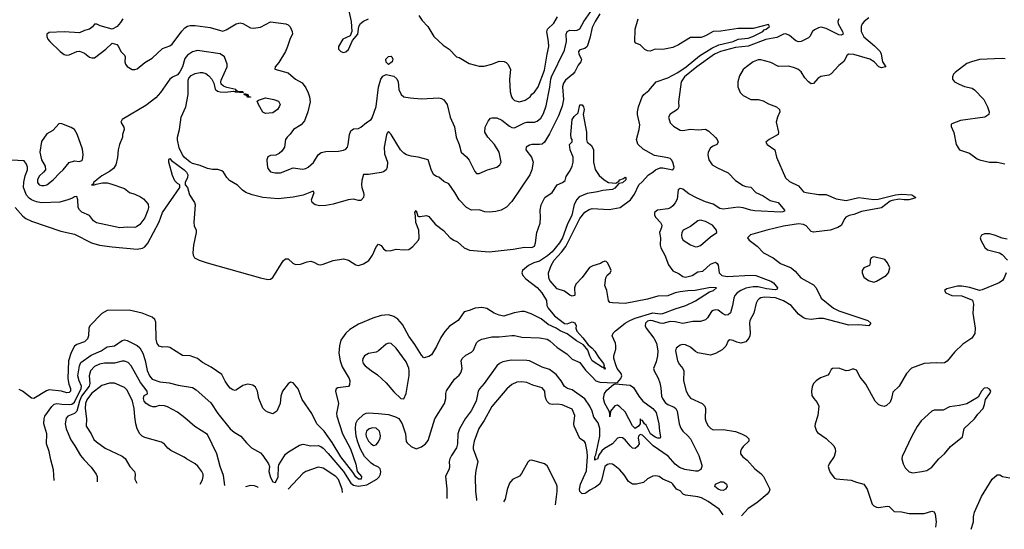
# Model space of a CAD drawing. Header units: inches. Extents: x 1473912 to 1647258, y 640388 to 773423.
# Tile 18 of 256: x 1510875 to 1518707, y 642670 to 646724. Entities that reach past the tile are written whole.
import ezdxf

# ---------------------------------------------------------------- set-up
doc = ezdxf.new("R2010")
doc.units = ezdxf.units.IN
doc.header["$MEASUREMENT"] = 0
doc.layers.add('B5614', color=7, linetype='Continuous')

msp = doc.modelspace()

# ---------------------------------------------------------------- linework, layer by layer
at = {"layer": 'B5614', "color": 5}
for points, elevation in [([(1515489.1, 646770.9), (1515452.1, 646710), (1515430, 646662.3), (1515410, 646577.6), (1515388.7, 646511.3), (1515370, 646494), (1515330, 646483.2), (1515320.3, 646470), (1515323.4, 646450), (1515343.4, 646410), (1515337.8, 646390), (1515316.5, 646363.5), (1515290, 646310.2), (1515274.2, 646290), (1515216.2, 646243.8), (1515199.9, 646220.1), (1515194, 646190), (1515199.5, 646090), (1515190, 646036.5), (1515161.8, 645958.2), (1515090, 645816.5), (1515050.6, 645749.4), (1515030, 645734.4), (1515009.8, 645730.2), (1514948.5, 645731.5), (1514930, 645726.3), (1514905.1, 645710), (1514901.6, 645690), (1514946.8, 645630), (1514958.2, 645590), (1514949.8, 645530.2), (1514933.6, 645490), (1514790, 645277.1), (1514746.2, 645233.8), (1514706, 645210), (1514662.9, 645197.1), (1514610, 645192), (1514576.1, 645196.1), (1514529.7, 645210.3), (1514470, 645208.9), (1514430, 645228.8), (1514370.4, 645290), (1514337.7, 645350), (1514290, 645419.1), (1514250, 645437.1), (1514210, 645470.4), (1514190, 645476.4), (1514170, 645490.4), (1514150, 645525.5), (1514124.9, 645610), (1514046, 645630), (1513990, 645638.2), (1513953, 645650), (1513930, 645663.5), (1513903.2, 645690), (1513830, 645810.4), (1513810, 645833.7), (1513807.1, 645832.9), (1513798, 645822), (1513792.9, 645807.1), (1513774.8, 645710), (1513777.9, 645657.9), (1513802, 645590), (1513797.6, 645550), (1513790, 645531), (1513770, 645514.8), (1513750, 645507.7), (1513650, 645491.3), (1513610, 645491.3), (1513595.6, 645444.4), (1513593.7, 645410), (1513595.4, 645390), (1513611.2, 645350), (1513613.5, 645330), (1513609.6, 645310), (1513590, 645286), (1513570, 645286), (1513530, 645295.8), (1513489.3, 645290), (1513370, 645256), (1513310, 645245.4), (1513263.6, 645243.6), (1513226, 645250), (1513202, 645270), (1513197.1, 645290), (1513216.3, 645350), (1513210, 645361), (1513131.2, 645328.8), (1513050, 645311.7), (1512930, 645298.6), (1512808.9, 645308.9), (1512724.9, 645330), (1512674.6, 645350), (1512647.9, 645367.9), (1512607.5, 645407.5), (1512544.1, 645444.1), (1512521.8, 645470), (1512496.9, 645510), (1512482.1, 645522.1), (1512452, 645532), (1512410, 645532.8), (1512370, 645540.3), (1512310, 645564.2), (1512250, 645580.6), (1512230, 645591.5), (1512187.5, 645627.5), (1512169.4, 645649.4), (1512144.7, 645704.7), (1512130.5, 645769.5), (1512131.2, 645790), (1512147.2, 645850), (1512160.5, 645950), (1512197.6, 646030), (1512215, 646130), (1512216.1, 646243.9), (1512221.7, 646258.3), (1512240.2, 646279.8), (1512270, 646296.1), (1512310, 646304.9), (1512330, 646304.2), (1512355.7, 646295.7), (1512378.7, 646278.7), (1512403.9, 646250), (1512419.3, 646219.3), (1512430, 646172.4), (1512450, 646155.8), (1512470, 646149.9), (1512510, 646148.3), (1512576.2, 646156.2), (1512588.7, 646150), (1512654.4, 646145.6), (1512650, 646150.8), (1512613, 646153), (1512602, 646158), (1512592.7, 646152.7), (1512598, 646162), (1512594.9, 646170), (1512523.8, 646183.8), (1512495.5, 646195.5), (1512477.1, 646210), (1512474, 646230), (1512477.5, 646242.5), (1512526.4, 646350), (1512525.5, 646370), (1512504, 646430), (1512470, 646451.3), (1512290, 646478.7), (1512250, 646467.2), (1512210, 646443.1), (1512190, 646415.5), (1512169.8, 646350), (1512150, 646309.1), (1512130, 646286.4), (1512090, 646267.7), (1512069.1, 646250.9), (1511995.1, 646144.9), (1511958.8, 646101.2), (1511878.8, 646041.2), (1511691.6, 645930), (1511679.5, 645910), (1511702.7, 645870), (1511705.2, 645850), (1511694, 645810), (1511693.2, 645790), (1511670, 645732), (1511659.3, 645690), (1511652.9, 645627.1), (1511641.2, 645570), (1511620.7, 645539.3), (1511590, 645516.3), (1511530, 645483), (1511461.2, 645430), (1511462, 645418), (1511446, 645410), (1511469.6, 645409.6), (1511483, 645417), (1511534.8, 645425.2), (1511570, 645425.8), (1511599.2, 645419.2), (1511710, 645381.3), (1511749.8, 645349.8), (1511790, 645337), (1511835.3, 645315.3), (1511858.8, 645298.8), (1511896.4, 645256.4), (1511899.2, 645230), (1511894.6, 645210), (1511870, 645148.4), (1511830, 645095.5), (1511804.8, 645075.2), (1511790, 645070.6), (1511730, 645074.8), (1511672.3, 645067.7), (1511486.9, 645106.9), (1511463.1, 645123.1), (1511430, 645166), (1511370, 645193.7), (1511350, 645210.3), (1511340.2, 645230), (1511339, 645290), (1511330, 645317.1), (1511310, 645316), (1511295, 645305), (1511258.4, 645290), (1511193.5, 645273.5), (1511050, 645267.8), (1511010, 645274.8), (1510970, 645291), (1510950, 645303.5), (1510930, 645327.9), (1510906.8, 645390), (1510907.4, 645432.6), (1510918.4, 645481.6), (1510936.3, 645530), (1510937.8, 645550), (1510930, 645574.9), (1510910, 645601.3), (1510810, 645607.8)], 740), ([(1511696, 646730), (1511677.5, 646702.5), (1511650, 646668.7), (1511610, 646648), (1511516.5, 646676.5), (1511490, 646689), (1511471.1, 646688.9), (1511453.2, 646666.8), (1511430.5, 646649.5), (1511390, 646639.5), (1511350, 646620.7), (1511230, 646627.6), (1511110, 646621.2), (1511090.9, 646609.1), (1511090.7, 646590), (1511099.1, 646570), (1511115.5, 646550), (1511196.3, 646470), (1511230, 646446.7), (1511250, 646443.1), (1511270, 646444.9), (1511330, 646470.6), (1511350, 646473.4), (1511390, 646457.3), (1511430, 646427.3), (1511450, 646420.7), (1511470, 646420.7), (1511561.2, 646490), (1511610, 646538), (1511646.8, 646526.8), (1511661, 646510), (1511681, 646470), (1511710, 646442), (1511713.4, 646430), (1511710.5, 646390), (1511716.3, 646370), (1511730, 646350.8), (1511770, 646327.3), (1511790, 646327.3), (1511810, 646334), (1511870, 646384.9), (1511930, 646417.3), (1512010, 646495.3), (1512070, 646516.5), (1512087.6, 646530), (1512165.9, 646634.1), (1512190, 646659.7), (1512210, 646672.2), (1512230, 646677.2), (1512270, 646676.9), (1512390, 646662.3), (1512490, 646633.7), (1512517.7, 646642.3), (1512597.2, 646690), (1512630, 646698.4), (1512650, 646694.9), (1512710, 646659.3), (1512735.6, 646655.6), (1512790, 646665.8), (1512870, 646707), (1512991.3, 646690), (1513010, 646682), (1513026.6, 646666.6), (1513043.8, 646630), (1513046.4, 646610), (1513025.4, 646574.6), (1513006.4, 646510), (1512988.6, 646470), (1512937.2, 646382.8), (1512907.7, 646350), (1512904.7, 646330), (1513010, 646302.4), (1513070, 646252), (1513121, 646221), (1513150, 646182.4), (1513170, 646142.4), (1513180.5, 646110), (1513184.7, 646070), (1513168.4, 645990), (1513140.9, 645919.1), (1513113, 645887), (1513054.4, 645850), (1513027.5, 645812.5), (1513003.1, 645790), (1512990.3, 645770), (1512980.8, 645710), (1512960.9, 645679.1), (1512939.8, 645660.2), (1512913.2, 645646.8), (1512870, 645642.9), (1512848.1, 645632), (1512840.7, 645610), (1512842.5, 645570), (1512850, 645539.5), (1512870, 645512.9), (1512906.5, 645506.5), (1512950, 645506.7), (1513050, 645545.3), (1513125.1, 645534.9), (1513150, 645539.7), (1513170, 645550.2), (1513213.2, 645586.8), (1513250.7, 645649.3), (1513273.1, 645666.9), (1513310, 645676.5), (1513410, 645678.5), (1513450, 645685.2), (1513470, 645693.8), (1513482, 645710), (1513489, 645730), (1513499.1, 645810), (1513510, 645840.5), (1513530, 645854.9), (1513570, 645859.5), (1513590, 645868.7), (1513632.8, 645907.2), (1513670, 645929.2), (1513677.9, 645942.1), (1513710, 646032.7), (1513730, 646187.7), (1513748.7, 646251.3), (1513763.8, 646276.2), (1513790, 646287.1), (1513850, 646273.8), (1513874.9, 646254.9), (1513884.5, 646230), (1513891.6, 646170), (1513908.5, 646128.5), (1513931.5, 646111.5), (1513981.9, 646101.9), (1514070, 646093.5), (1514210, 646101.8), (1514230, 646098.4), (1514250, 646086.9), (1514274.2, 646050), (1514299, 645950), (1514332.8, 645872.8), (1514345.8, 645790), (1514372, 645730), (1514386, 645670), (1514430, 645632.2), (1514450, 645606.7), (1514496.1, 645516.1), (1514510, 645501.6), (1514530, 645500.4), (1514597.2, 645530), (1514670, 645551.7), (1514694.7, 645570), (1514704, 645590), (1514689.9, 645670), (1514652.3, 645732.3), (1514598, 645790), (1514575.1, 645830), (1514578.3, 645870), (1514602, 645918), (1514620, 645940), (1514630, 645944), (1514670, 645942.7), (1514710, 645924.6), (1514770, 645876.5), (1514790, 645866), (1514810, 645865), (1514890, 645903.8), (1514910, 645908.4), (1514970, 645909.3), (1514990, 645917.1), (1515019.5, 645940.5), (1515042.9, 645977.1), (1515061.8, 646038.2), (1515093.3, 646186.7), (1515099.7, 646250), (1515105.9, 646270), (1515210, 646480.4), (1515225.6, 646550), (1515223, 646610), (1515229.9, 646630), (1515250, 646640.2), (1515290, 646637.6), (1515310, 646640.5), (1515330, 646650.2), (1515363.7, 646710), (1515418, 646790)], 760), ([(1513490, 646804.7), (1513512.2, 646710), (1513517.3, 646630), (1513504, 646596), (1513444.9, 646570), (1513411, 646510), (1513411, 646490), (1513430, 646471), (1513450, 646462.8), (1513470, 646467.3), (1513490, 646486.8), (1513522.7, 646557.3), (1513564, 646610), (1513572, 646670), (1513585.4, 646694.6), (1513610, 646713), (1513650, 646730.5)], 780), ([(1514050, 646756.4), (1514076.7, 646716.7), (1514121.3, 646670), (1514168.4, 646590), (1514242.6, 646522.6), (1514290.3, 646490), (1514350, 646428.4), (1514370, 646422.4), (1514450, 646376.4), (1514530, 646354), (1514570, 646355.5), (1514630, 646370.5), (1514690, 646392.9), (1514730, 646390.3), (1514743.4, 646383.4), (1514759.1, 646370), (1514779.1, 646330), (1514771.2, 646248.8), (1514776.5, 646150), (1514786.9, 646110), (1514796.1, 646096.1), (1514810, 646082), (1514850, 646071.3), (1514896.3, 646083.7), (1514935.1, 646110), (1514950, 646130.8), (1514970, 646146.8), (1514998.5, 646190), (1515050, 646322.8), (1515069.6, 646450), (1515083.5, 646510), (1515081.5, 646550), (1515067.5, 646627.5), (1515073.8, 646650), (1515123, 646697), (1515152.9, 646747.1)], 780), ([(1517630, 646737.7), (1517592, 646710), (1517575.6, 646690), (1517567.9, 646670), (1517569.1, 646630), (1517590, 646586.5), (1517675.3, 646515.3), (1517718.2, 646470), (1517727.7, 646450), (1517738.9, 646390), (1517764, 646350), (1517750, 646345.3), (1517730, 646342), (1517710, 646349.8), (1517670.9, 646390), (1517638.3, 646410), (1517510, 646446.5), (1517469.2, 646450.8), (1517457.7, 646442.3), (1517429.2, 646390.8), (1517390, 646360.7), (1517330, 646294), (1517310, 646283.8), (1517248.1, 646271.9), (1517224.2, 646255.8), (1517190, 646216), (1517170, 646214.7), (1517148.5, 646228.5), (1517121, 646261), (1517091.6, 646310), (1517064, 646330), (1517030, 646344.5), (1516990, 646353.6), (1516910, 646352.7), (1516850, 646384.5), (1516770, 646404.5), (1516750, 646405.1), (1516710, 646389.6), (1516655.5, 646350), (1516630, 646327.3), (1516601.8, 646278.2), (1516587.6, 646230), (1516587.2, 646190), (1516605.7, 646145.7), (1516630, 646120.5), (1516690, 646090.4), (1516750, 646088), (1516790, 646079.1), (1516830, 646054.9), (1516894, 646030), (1516919.1, 646010), (1516922, 645990), (1516902, 645950), (1516893, 645910), (1516910.5, 645830), (1516907.3, 645810), (1516836.3, 645770), (1516810.8, 645750), (1516821, 645730), (1516880.7, 645690), (1516894.4, 645630), (1516966.8, 645466.8), (1516997.3, 645437.3), (1517070, 645403.7), (1517110, 645355.5), (1517130, 645348.4), (1517230, 645332.8), (1517290, 645332.8), (1517370, 645298.2), (1517450, 645286.1), (1517550, 645309.5), (1517670, 645293.8), (1517704.4, 645295.6), (1517842.7, 645330), (1517890, 645335.3), (1517970.5, 645330.5), (1518003, 645310), (1517996.1, 645303.9), (1517948.1, 645291.9), (1517910, 645290.7), (1517870, 645296.5), (1517814.4, 645285.6), (1517800.1, 645279.9), (1517730, 645226.4), (1517570, 645197.4), (1517510, 645174), (1517474, 645166), (1517447.5, 645152.5), (1517437.9, 645142.1), (1517410, 645087.4), (1517383.1, 645070), (1517321.6, 645050), (1517190, 645034.1), (1517170, 645039.1), (1517130, 645083.4), (1517110, 645095.8), (1517070, 645100.5), (1516950, 645080.5), (1516818, 645050), (1516688.3, 645011.7), (1516664.7, 644990), (1516678, 644970), (1516741.3, 644921.3), (1516790.6, 644870), (1516869.3, 644829.3), (1516925.5, 644785.5), (1517011.4, 644751.4), (1517043.9, 644723.9), (1517087.7, 644670), (1517190, 644615.6), (1517211.6, 644590), (1517250, 644507.5), (1517349.2, 644429.2), (1517390, 644407.9), (1517622.7, 644330), (1517644.5, 644310), (1517630.4, 644290), (1517550, 644297), (1517470, 644293.4), (1517270, 644345.8), (1517230, 644347.1), (1517170, 644339.1), (1517130, 644344), (1517110, 644351.3), (1517070, 644381.6), (1517012, 644450), (1516950, 644488.2), (1516887.6, 644512.4), (1516802, 644518), (1516770, 644511.1), (1516757.2, 644502.8), (1516744.2, 644490), (1516732, 644468), (1516715, 644390), (1516683.1, 644330), (1516679.6, 644310), (1516686.7, 644233.3), (1516683.6, 644210), (1516674.9, 644190), (1516650, 644162), (1516610, 644150.7), (1516578.4, 644158.4), (1516550, 644172.8), (1516523.9, 644176.1), (1516510.3, 644169.7), (1516491.9, 644128.1), (1516461.8, 644098.2), (1516410, 644067.4), (1516370, 644056), (1516270, 644074), (1516250, 644085.1), (1516210, 644118.5), (1516170, 644137.8), (1516150, 644141.2), (1516130, 644134.5), (1516098, 644110), (1516090.4, 644090), (1516108.4, 644010), (1516122.2, 643982.2), (1516149, 643950), (1516156.9, 643930), (1516155.5, 643850), (1516175.6, 643770), (1516193.8, 643733.8), (1516212.2, 643712.2), (1516304.9, 643670), (1516324.6, 643650), (1516328.9, 643630), (1516328, 643550), (1516332.6, 643530), (1516350, 643495.8), (1516371.6, 643471.6), (1516390, 643460.2), (1516470, 643464.8), (1516570, 643448), (1516617.4, 643430), (1516652.4, 643410), (1516674, 643390), (1516674, 643370), (1516630.2, 643330), (1516616.3, 643310), (1516607.7, 643290), (1516609.2, 643270), (1516627.8, 643247.8), (1516660.9, 643220.9), (1516723.7, 643150), (1516770, 643113.8), (1516791.3, 643090), (1516842, 642990), (1516837.1, 642970), (1516821.3, 642950), (1516739.5, 642880.5), (1516670, 642835), (1516615.6, 642777.1)], 780), ([(1511149.7, 643058.5), (1511143.4, 643143.4), (1511121.8, 643221.8), (1511110.2, 643290.2), (1511088.8, 643350), (1511090.3, 643430.3), (1511068.2, 643510), (1511070.3, 643550), (1511075.8, 643570), (1511130, 643647.9), (1511150, 643666.8), (1511170, 643671.1), (1511210, 643664.3), (1511270, 643663.3), (1511290, 643665.5), (1511310, 643681.7), (1511364.5, 643790), (1511367.3, 643810), (1511347.3, 643850), (1511338.7, 643890), (1511350.6, 643969.4), (1511362.1, 643997.9), (1511444.3, 644055.7), (1511524, 644090), (1511570, 644121.6), (1511630, 644129.4), (1511690, 644172), (1511710, 644177), (1511730, 644171.8), (1511810, 644132.4), (1511830, 644112.4), (1511854.5, 644070), (1511873, 644013), (1511890, 643933.3), (1511906.6, 643890), (1511930, 643864.8), (1511990, 643844.2), (1512064.8, 643835.2), (1512136.5, 643816.5), (1512250, 643797.1), (1512279.1, 643779.1), (1512395.7, 643675.7), (1512451.6, 643591.6), (1512550, 643469.6), (1512581.8, 643441.8), (1512635.6, 643410), (1512678.8, 643358.8), (1512719.4, 643319.4), (1512790, 643277.4), (1512810, 643256.3), (1512854.7, 643190), (1512862.4, 643170), (1512855.8, 643130), (1512870, 643082.9), (1512890, 643047.3), (1512910, 643041.2), (1512930, 643088.7), (1512933.1, 643166.9), (1512937.6, 643182.4), (1512990, 643267.3), (1513013.2, 643286.8), (1513100.5, 643339.5), (1513130, 643348.2), (1513190, 643334.6), (1513250, 643335.6), (1513270, 643329.2), (1513290, 643314.9), (1513330, 643274.3), (1513450, 643129.9), (1513510, 643036.7), (1513530, 643019.9), (1513570, 643013.5), (1513637, 643023), (1513717, 643070), (1513733.8, 643086.2), (1513744.2, 643110), (1513747.2, 643130), (1513743.2, 643150), (1513730, 643164.9), (1513690, 643181.8), (1513670, 643196.6), (1513617.5, 643250), (1513586.6, 643306.6), (1513563.7, 643363.7), (1513551.2, 643410), (1513545.1, 643470), (1513549.2, 643510.8), (1513562.7, 643537.3), (1513610, 643582.8), (1513630, 643593.3), (1513650, 643596), (1513730, 643592.2), (1513810, 643582.2), (1513865.3, 643565.3), (1513890.9, 643550.9), (1513918.5, 643510), (1513943.1, 643430), (1513949.6, 643369.6), (1513958, 643358), (1513989.7, 643329.7), (1514029.7, 643309.6), (1514070, 643325.1), (1514104, 643350), (1514123.7, 643376.3), (1514177.1, 643550), (1514254.7, 643670), (1514264.2, 643710), (1514264.6, 643750), (1514270, 643772.7), (1514334.6, 643865.4), (1514370, 643895.6), (1514384.8, 643915.2), (1514393.8, 643950), (1514387.2, 644010), (1514394.4, 644030), (1514424.3, 644055.7), (1514470, 644078), (1514484, 644096), (1514510, 644153.3), (1514525.3, 644170), (1514550, 644181.6), (1514630, 644202), (1514690, 644201.6), (1514790, 644212.2), (1514811.3, 644211.3), (1514870, 644197.3), (1515010, 644192.7), (1515070, 644181.6), (1515092.4, 644170), (1515150, 644115.8), (1515226.6, 644066.6), (1515270, 644024), (1515330, 643996.3), (1515376.1, 643936.1), (1515426.7, 643886.7), (1515456.9, 643850), (1515490, 643841.1), (1515605.9, 643834.1), (1515630, 643838.3), (1515657.6, 643870), (1515663.5, 643890), (1515660.5, 643910), (1515627.8, 643950), (1515618.6, 643970), (1515602.3, 644030), (1515602, 644050), (1515615.9, 644104.1), (1515617.7, 644130), (1515613.8, 644150), (1515589.1, 644210), (1515596.5, 644230), (1515614, 644250), (1515692, 644310), (1515728, 644332), (1515770, 644349.9), (1515910, 644393.1), (1515970, 644384), (1515990, 644387.4), (1516090, 644424.9), (1516174, 644450), (1516250, 644488.8), (1516361.5, 644558.5), (1516393, 644570), (1516417.3, 644590), (1516370, 644593), (1516249.3, 644570.7), (1516190, 644568.3), (1516130, 644559.6), (1516088.3, 644551.7), (1516030, 644528.3), (1515950, 644524.7), (1515870, 644500.3), (1515690, 644465.7), (1515590.4, 644470.4), (1515570, 644474.8), (1515559.1, 644490), (1515544.4, 644570), (1515530.6, 644610), (1515537.1, 644670), (1515548.9, 644691.1), (1515572.7, 644710), (1515579.3, 644730), (1515565.1, 644765.1), (1515550, 644791), (1515539.5, 644799.5), (1515530, 644803), (1515510, 644796.4), (1515494.1, 644785.9), (1515433.2, 644766.8), (1515407.2, 644752.8), (1515350, 644672.4), (1515299.7, 644620.3), (1515289.3, 644590), (1515290, 644534), (1515288.9, 644531.1), (1515270, 644526), (1515250, 644534), (1515210, 644564), (1515150, 644582), (1515092.7, 644650), (1515084.6, 644670), (1515081.7, 644710), (1515101.8, 644770), (1515126, 644810), (1515185.7, 644874.3), (1515220, 644920), (1515330, 645143.1), (1515370, 645193.3), (1515404.5, 645215.5), (1515430, 645223.4), (1515565.2, 645214.8), (1515650.4, 645230), (1515733.4, 645290), (1515764.2, 645335.8), (1515798.9, 645410), (1515826.5, 645433.5), (1515877, 645490), (1515910.1, 645509.9), (1515932.7, 645530), (1515970, 645545.8), (1515990, 645546.2), (1516070.1, 645529.9), (1516079.4, 645540.6), (1516082, 645550), (1516070.1, 645590.1), (1516061, 645610), (1516050, 645619.1), (1516030, 645626.5), (1515924.9, 645644.9), (1515833.5, 645693.5), (1515792.9, 645732.9), (1515782.6, 645770), (1515803.9, 645850), (1515809, 645889), (1515789.1, 645969.1), (1515788.9, 645990), (1515798.3, 646030), (1515827.2, 646110), (1515839.5, 646130), (1515879.4, 646160.6), (1515939, 646230), (1516030, 646262.7), (1516110, 646305.3), (1516177.5, 646350), (1516283, 646437), (1516381.7, 646498.3), (1516436.3, 646523.7), (1516549.9, 646549.9), (1516590, 646569.5), (1516670, 646578.1), (1516707.2, 646590), (1516786.7, 646630), (1516796.5, 646643.5), (1516813.4, 646650), (1516838.8, 646670), (1516830, 646684.7), (1516710, 646653.4), (1516590, 646653.5), (1516452.1, 646632.1), (1516390, 646631.5), (1516330, 646595.6), (1516296.6, 646583.4), (1516210, 646582.3), (1516115.8, 646524.2), (1516070, 646504.1), (1515990, 646487), (1515930, 646490.3), (1515890, 646474), (1515870, 646476), (1515847, 646487), (1515810, 646523.8), (1515777, 646537), (1515768, 646548), (1515771, 646650), (1515795.4, 646730)], 740), ([(1517390.9, 646730), (1517382.1, 646710), (1517386.5, 646690), (1517420.1, 646630), (1517424.9, 646610), (1517410, 646600.2), (1517390, 646602.9), (1517290, 646654.5), (1517250, 646665.3), (1517230, 646660.3), (1517197.5, 646642.5), (1517181.6, 646630), (1517160.7, 646590), (1517150, 646579.3), (1517090.2, 646549.8), (1517070, 646548.8), (1517050, 646554.8), (1516997.7, 646597.7), (1516970, 646611), (1516950, 646608.3), (1516896.9, 646583.1), (1516810, 646566.8), (1516670, 646514.6), (1516570, 646502.5), (1516448.4, 646470), (1516400.8, 646450), (1516261.5, 646350), (1516164.4, 646270), (1516135.8, 646230), (1516115.2, 646070), (1516117.4, 646030), (1516107.6, 646010), (1516050, 645971.6), (1516036.2, 645950), (1516050, 645903), (1516076.1, 645876.1), (1516130, 645845.3), (1516150, 645841.5), (1516210, 645853.4), (1516271.7, 645848.3), (1516330, 645852.2), (1516358, 645838), (1516410, 645786), (1516422.8, 645770), (1516430.8, 645750), (1516421, 645730), (1516390, 645717.6), (1516370, 645703.6), (1516351.6, 645670), (1516348.5, 645650), (1516356.9, 645610), (1516384.2, 645570), (1516425.4, 645545.4), (1516510, 645507), (1516570, 645444.2), (1516630, 645405.8), (1516650, 645398), (1516690, 645391.8), (1516730, 645349.2), (1516790, 645322.3), (1516845.5, 645285.5), (1516909.3, 645269.3), (1516959.3, 645210), (1516958, 645202), (1516945.1, 645194.9), (1516926.4, 645193.6), (1516722.7, 645202.7), (1516690, 645208.5), (1516630, 645228.4), (1516590, 645232.5), (1516470, 645215.8), (1516443.1, 645223.1), (1516390, 645257.1), (1516330, 645274.5), (1516263.4, 645303.4), (1516198.7, 645338.7), (1516150, 645375), (1516130, 645382.2), (1516112.9, 645370), (1516104, 645296), (1516090, 645266.3), (1516070, 645243.1), (1516051.4, 645228.6), (1516030, 645220.2), (1515948, 645210), (1515924.6, 645190), (1515924.4, 645170), (1515934.9, 645150), (1515972.3, 645110), (1515982, 645090), (1515979.3, 645070), (1515963.8, 645030), (1515972.4, 644990), (1515968.4, 644930), (1515973.7, 644910), (1516006.9, 644850), (1516035, 644775), (1516070, 644726.3), (1516121.9, 644701.8), (1516150, 644680.9), (1516170, 644676.1), (1516222.9, 644690), (1516270, 644717.1), (1516310, 644724.2), (1516370, 644778.5), (1516410, 644794), (1516423.6, 644783.6), (1516430, 644770.5), (1516440.2, 644710), (1516460.3, 644690), (1516502.1, 644682.1), (1516690, 644691.9), (1516730, 644688.6), (1516850, 644643.2), (1516870.1, 644630), (1516904, 644590), (1516900, 644580), (1516883.6, 644576.4), (1516816.5, 644583.5), (1516750, 644598.4), (1516710, 644599), (1516650, 644587.3), (1516610, 644570.5), (1516582.3, 644550), (1516564.6, 644530), (1516556.2, 644510), (1516545.9, 644450), (1516530, 644393), (1516510, 644375), (1516490, 644373.8), (1516466.1, 644386.1), (1516430, 644414.5), (1516410, 644416.4), (1516390, 644411.9), (1516378.2, 644401.8), (1516347.4, 644352.6), (1516330, 644336.3), (1516290, 644323.1), (1516230, 644323.9), (1516150, 644306.4), (1516090, 644320.6), (1516050, 644323.2), (1515990, 644307.1), (1515970, 644309.4), (1515910, 644329.5), (1515890, 644329.9), (1515870, 644325.1), (1515852.8, 644310), (1515851.2, 644290), (1515858.1, 644270), (1515919.1, 644190), (1515940.6, 644150), (1515950.1, 644090.1), (1515948.5, 644050), (1515938.4, 644001.6), (1515917.3, 643950), (1515922.3, 643930), (1515953.7, 643873.7), (1515965.7, 643834.3), (1515974.6, 643794.6), (1515979.4, 643730), (1515987.1, 643710), (1516010, 643678.7), (1516030, 643663.3), (1516080.4, 643640.4), (1516093.5, 643630), (1516104.8, 643610), (1516120.7, 643510), (1516133.4, 643473.4), (1516150.2, 643450.2), (1516190, 643414.9), (1516210.2, 643390), (1516278.4, 643258.4), (1516301.6, 643181.6), (1516302.3, 643170), (1516293.2, 643146.8), (1516270, 643132.2), (1516250, 643131.5), (1516165, 643145), (1516122.8, 643162.8), (1516089.3, 643189.3), (1516033.1, 643253.1), (1515914.5, 643334.5), (1515830, 643420.2), (1515810, 643424.4), (1515796.3, 643410), (1515793.9, 643393.9), (1515802.6, 643350), (1515790.4, 643330), (1515770, 643313.5), (1515750, 643316.4), (1515730, 643333.5), (1515690, 643382.6), (1515670, 643398.9), (1515650, 643400.5), (1515630, 643395.4), (1515589.7, 643350.3), (1515527.4, 643312.6), (1515505.9, 643294.1), (1515480.7, 643259.3), (1515470, 643228.5), (1515454.9, 643225.1), (1515450, 643219.3), (1515450, 643246), (1515457.9, 643262.1), (1515490.3, 643410), (1515490, 643472.7), (1515476.2, 643516.2), (1515441.2, 643561.2), (1515428.7, 643610), (1515410.8, 643650), (1515370, 643708), (1515270, 643778.4), (1515231.5, 643791.5), (1515210, 643806), (1515183.5, 643850), (1515141.7, 643901.7), (1515090, 643941.2), (1515030, 643960.9), (1514930, 644009.7), (1514910, 644014), (1514784, 644016), (1514718.1, 644001.9), (1514691.1, 643988.9), (1514669.6, 643970.4), (1514570, 643829.7), (1514531.5, 643788.5), (1514523.1, 643770), (1514506.2, 643690), (1514467.3, 643612.7), (1514418.9, 643550), (1514373.2, 643470), (1514361, 643430), (1514356.9, 643350), (1514350, 643319), (1514310, 643257.2), (1514297.6, 643230), (1514290.4, 643210), (1514293.4, 643170), (1514290.3, 643150), (1514263.2, 643090), (1514273.3, 642993.3), (1514274, 642914.3)], 760), ([(1518713.6, 646413.6), (1518690, 646416.4), (1518510, 646407.1), (1518444.7, 646390), (1518410, 646374.5), (1518315.3, 646304.7), (1518303.1, 646290), (1518295.6, 646270), (1518296, 646250), (1518310.2, 646230.2), (1518348.2, 646210), (1518390, 646193.8), (1518450, 646179.6), (1518470, 646167.2), (1518543.1, 646090), (1518574.4, 646030), (1518587.7, 645990), (1518584, 645970), (1518551.3, 645950), (1518358, 645922), (1518290, 645895.3), (1518284.7, 645890), (1518285.4, 645874.6), (1518306.4, 645826.4), (1518323, 645730), (1518350, 645688.2), (1518430, 645662.6), (1518490, 645618), (1518510, 645608.2), (1518590, 645590.4), (1518650, 645590.3), (1518710, 645578)], 820), ([(1510840.5, 645230), (1510900.9, 645160.9), (1510923.8, 645143.8), (1510970, 645120.9), (1511202.6, 645042.6), (1511310, 645017.1), (1511445.5, 644950), (1511508.8, 644931.2), (1511610, 644916.2), (1511810, 644899.6), (1511852.7, 644907.3), (1511870, 644917.6), (1511894.4, 644945.6), (1511983.5, 645116.5), (1512010.5, 645190), (1512149.8, 645390), (1512149.6, 645410), (1512130, 645420.3), (1512110, 645441.4), (1512090, 645484.4), (1512062.8, 645590), (1512061, 645610), (1512070, 645619.6), (1512083.8, 645603.8), (1512182.4, 645530), (1512202.4, 645510), (1512212.7, 645490), (1512210.9, 645469.1), (1512191.8, 645430), (1512190.5, 645410), (1512210.2, 645390.2), (1512227.3, 645330), (1512265, 645270), (1512270.7, 645250), (1512259.7, 645110), (1512263.5, 645083.5), (1512278.9, 645050), (1512279.2, 645030), (1512258.3, 644930), (1512253.4, 644870), (1512255.3, 644850), (1512265.1, 644830), (1512302.3, 644810), (1512367, 644790), (1512792, 644670), (1512850, 644658.1), (1512870, 644661.2), (1512890, 644674.2), (1512970, 644805.3), (1512990, 644822.4), (1513010, 644820.4), (1513048.4, 644788.4), (1513070, 644776.9), (1513110, 644779.6), (1513161.8, 644798.2), (1513190, 644802.2), (1513215.4, 644795.4), (1513250, 644777.8), (1513270, 644774.4), (1513290, 644778), (1513370, 644808.8), (1513450, 644820.7), (1513490, 644811.3), (1513550, 644775.3), (1513570, 644768.8), (1513610, 644781.1), (1513651.8, 644808.2), (1513680.9, 644850), (1513710, 644916), (1513730, 644938.8), (1513750, 644926.8), (1513770, 644900.7), (1513790, 644885.5), (1513830, 644888), (1513870, 644899.3), (1513930, 644892.2), (1513970, 644895.8), (1514001.1, 644918.9), (1514047, 644970), (1514053.2, 644986.8), (1514049.8, 645050), (1514026.9, 645110), (1514023.9, 645163.9), (1514017.2, 645190), (1514030, 645206), (1514042.4, 645162.4), (1514050, 645157.3), (1514062, 645158), (1514110, 645166.8), (1514130, 645157.3), (1514178.8, 645098.8), (1514246.8, 645046.8), (1514299.1, 644990), (1514329, 644969), (1514357.5, 644957.5), (1514410, 644908.4), (1514451.9, 644891.9), (1514610, 644876.1), (1514801.7, 644898.3), (1514890, 644914.7), (1514950, 644912.1), (1514970, 644922.6), (1514979.3, 644950), (1514989.9, 645030), (1515014.6, 645105.4), (1515018.9, 645150), (1515014.8, 645210), (1515023.8, 645250), (1515053.5, 645310), (1515109.6, 645350.4), (1515149.1, 645410.9), (1515194, 645430), (1515214, 645446), (1515222.5, 645477.5), (1515254.8, 645525.2), (1515270, 645558), (1515278.4, 645590), (1515278, 645630), (1515253.2, 645690), (1515248.7, 645730), (1515268.7, 645751.3), (1515269, 645770), (1515262.5, 645782.5), (1515258.7, 645810), (1515270.7, 645929.3), (1515284.7, 645955.3), (1515317.7, 645982.3), (1515330, 646046.8), (1515350, 646046), (1515360.3, 646030), (1515365.3, 646010), (1515356.4, 645970), (1515383.2, 645830), (1515385, 645770), (1515389.6, 645749.6), (1515423.2, 645723.2), (1515439.2, 645690), (1515440.3, 645590), (1515453.4, 645533.4), (1515484.1, 645484.1), (1515524.7, 645450), (1515558.8, 645430), (1515616.2, 645423.8), (1515641, 645439), (1515649.6, 645450), (1515678, 645462), (1515690, 645472.2), (1515697.3, 645470), (1515697.6, 645450), (1515670, 645425.7), (1515640.2, 645419.7), (1515610, 645383.5), (1515590, 645374), (1515514.4, 645365.6), (1515470, 645353.5), (1515390, 645342.2), (1515324.3, 645315.7), (1515305.5, 645294.5), (1515286.1, 645253.9), (1515267.1, 645170), (1515229, 645091), (1515192, 644990), (1515168.8, 644950), (1515110, 644878.6), (1515074.8, 644845.2), (1515010, 644802.8), (1514966, 644790), (1514921.5, 644770), (1514875.6, 644730), (1514868.8, 644710), (1514877.6, 644690), (1514901.9, 644661.9), (1514990, 644592.5), (1515028.8, 644550), (1515065, 644490), (1515068.8, 644450), (1515078.2, 644430), (1515128.9, 644368.9), (1515210, 644308.2), (1515230, 644305.4), (1515270, 644321), (1515292.2, 644312.2), (1515300.9, 644290), (1515298.8, 644270), (1515306, 644246), (1515354.3, 644194.3), (1515397.6, 644137.6), (1515430, 644111.9), (1515450, 644085.9), (1515479, 644039), (1515518.1, 643990), (1515525.4, 643970), (1515522, 643962), (1515530, 643958), (1515533.4, 643946.6), (1515530, 643940.9), (1515518.9, 643958.9), (1515510, 643957.5), (1515430, 644010.4), (1515410, 644046.8), (1515395.6, 644095.6), (1515358.6, 644138.6), (1515303.9, 644170), (1515230, 644226.4), (1515174, 644250), (1515143.1, 644270), (1515079.9, 644299.9), (1515024.1, 644344.1), (1514944.8, 644384.8), (1514890, 644401.6), (1514870, 644402.4), (1514808.2, 644391.8), (1514726.6, 644366.6), (1514690, 644372.8), (1514649.9, 644389.9), (1514590, 644425.5), (1514550, 644434.7), (1514497.3, 644430), (1514450, 644409.7), (1514410, 644400.5), (1514362.3, 644330), (1514294.7, 644285.3), (1514256.3, 644243.7), (1514224.6, 644195.4), (1514190, 644123.7), (1514150, 644059), (1514130, 644043.7), (1514090, 644033.2), (1514070, 644056), (1514019.4, 644139.4), (1513970, 644207.4), (1513919.5, 644299.5), (1513882.3, 644342.3), (1513850, 644364.2), (1513810, 644375.1), (1513750, 644371.4), (1513683.1, 644350), (1513570, 644302.3), (1513500.1, 644259.9), (1513470, 644231.6), (1513430, 644174), (1513418.3, 644130), (1513414.3, 644070), (1513424, 644010), (1513441.3, 643961.3), (1513494.7, 643870), (1513501.5, 643850), (1513499.6, 643820.4), (1513490, 643806.3), (1513405.1, 643794.9), (1513392.2, 643787.8), (1513386, 643770), (1513411.2, 643670), (1513394.9, 643590), (1513396.9, 643570), (1513442, 643430), (1513506.7, 643310), (1513550, 643188.9), (1513560.4, 643130), (1513593.1, 643090), (1513590.1, 643070), (1513570, 643068.7), (1513550, 643086.7), (1513525.3, 643125.3), (1513430, 643245.4), (1513361.1, 643361.1), (1513296.5, 643450), (1513238.5, 643510), (1513198.5, 643590), (1513121.4, 643701.4), (1513090, 643787.8), (1513050, 643834.3), (1513030, 643839.6), (1513010, 643827.3), (1512966.7, 643770), (1512952.9, 643730), (1512946.3, 643670), (1512920.5, 643610), (1512890, 643588), (1512850, 643601.6), (1512830, 643612.3), (1512810, 643633.2), (1512777.7, 643710), (1512767.8, 643770), (1512750, 643799.5), (1512730, 643815.6), (1512690, 643823.6), (1512670, 643819.6), (1512650, 643813.6), (1512600.3, 643779.7), (1512590, 643775.6), (1512570, 643779.6), (1512550, 643791.8), (1512530, 643815.6), (1512508.4, 643848.4), (1512482.4, 643902.4), (1512398.8, 643958.8), (1512330, 643996.8), (1512290, 644027.8), (1512230, 644050.6), (1512170, 644051.5), (1512070, 644116.2), (1512050, 644121.6), (1512010, 644119.5), (1511985.9, 644125.9), (1511969, 644149), (1511961.4, 644181.4), (1511958.5, 644318.5), (1511950, 644339.1), (1511930, 644358.5), (1511850, 644390.8), (1511746.1, 644413.9), (1511570, 644409.9), (1511530, 644386.8), (1511433.8, 644290), (1511426.1, 644270), (1511423.1, 644210), (1511415.6, 644184.4), (1511390, 644161.4), (1511330, 644140.4), (1511312.5, 644127.5), (1511284.4, 644075.6), (1511264.8, 644010), (1511257, 643870), (1511264.9, 643824.9), (1511279.8, 643790), (1511279.7, 643770), (1511270, 643757.7), (1511250, 643756.5), (1511208.2, 643768.2), (1511110, 643778.3), (1511088.8, 643771.2), (1510988, 643710), (1510970, 643712.8), (1510898.3, 643770), (1510870, 643782.7)], 720), ([(1518730, 644978.7), (1518690, 644985.1), (1518630, 645011.2), (1518590, 645021.3), (1518550, 645020.9), (1518524.7, 645010), (1518516, 644990), (1518520.7, 644970), (1518552.1, 644912.1), (1518574, 644894), (1518668.6, 644868.6), (1518690, 644857.3), (1518731.9, 644811.9)], 820), ([(1518721, 644710), (1518706, 644670), (1518691.3, 644650), (1518664.7, 644630), (1518530, 644576.2), (1518509.3, 644569.3), (1518432.4, 644592.4), (1518370, 644603.6), (1518335.2, 644604.8), (1518250, 644582), (1518232, 644570), (1518242, 644550), (1518290, 644531), (1518370, 644527.3), (1518452.7, 644492.7), (1518462.4, 644462.4), (1518457, 644390), (1518474.9, 644270), (1518471.7, 644228.3), (1518449, 644191), (1518378, 644142), (1518310, 644080.5), (1518253, 644007), (1518230, 643994.7), (1518210, 643991.8), (1518164.3, 643995.7), (1518070, 643988.3), (1517970, 643952.3), (1517930, 643909.5), (1517870.2, 643809.8), (1517819, 643761), (1517809, 643710), (1517797.8, 643682.2), (1517770, 643654.3), (1517750, 643647.8), (1517730, 643651.2), (1517710, 643661.3), (1517680.5, 643690), (1517604.2, 643824.2), (1517561.3, 643881.3), (1517530, 643935.1), (1517510, 643943.7), (1517496.8, 643943.2), (1517470, 643932.7), (1517450, 643932), (1517390, 643951), (1517341, 643950), (1517330, 643941.2), (1517314.8, 643910), (1517303, 643897), (1517244.9, 643875), (1517209.2, 643850.8), (1517190.4, 643830), (1517177.7, 643802.3), (1517172.2, 643770), (1517175.8, 643735.8), (1517190.6, 643710), (1517218.9, 643678.9), (1517230.4, 643650), (1517223.4, 643576.6), (1517202.4, 643510), (1517200.5, 643490), (1517213, 643450), (1517220.3, 643440.3), (1517290, 643393), (1517350, 643333), (1517361.3, 643310), (1517363.7, 643290), (1517353.7, 643250), (1517312.7, 643190), (1517307.2, 643170), (1517310.4, 643150), (1517322.3, 643122.3), (1517357.3, 643077.3), (1517370.6, 643070.6), (1517490, 643061.7), (1517530, 643045.3), (1517589, 643029), (1517615.3, 642990), (1517657, 642870), (1517670, 642857), (1517690, 642846.7), (1517710, 642844.7), (1517775.2, 642855.2), (1517790.2, 642850.2), (1517830, 642812.2), (1517890, 642810.3), (1517950, 642795.8), (1518070, 642795.8), (1518130, 642814), (1518148.5, 642808.5), (1518157.6, 642790), (1518164.6, 642730), (1518159.6, 642686.6)], 820), ([(1512507.9, 643017.7), (1512497.3, 643097.3), (1512469.4, 643169.4), (1512443.2, 643270), (1512370, 643423.6), (1512269.1, 643489.1), (1512190, 643557.7), (1512130, 643602.7), (1512050, 643645.4), (1512027.8, 643652.2), (1511983.8, 643656.2), (1511954.6, 643645.4), (1511934.4, 643645.6), (1511910, 643653.3), (1511881.7, 643670), (1511864.1, 643690), (1511858.9, 643710), (1511866, 643734), (1511893, 643747), (1511888.3, 643770), (1511837.5, 643837.5), (1511763.1, 643970), (1511737.2, 643997.2), (1511710, 644007.1), (1511690, 644006.7), (1511630, 643992.7), (1511550, 643992), (1511510, 643984.3), (1511470, 643964.4), (1511439, 643930), (1511428.9, 643891.1), (1511434.5, 643830), (1511427.3, 643810), (1511368.2, 643730), (1511350.9, 643690), (1511329.8, 643610.2), (1511310, 643591.4), (1511258, 643570), (1511245.9, 643554.1), (1511236.6, 643510), (1511243.9, 643470), (1511282.2, 643382.2), (1511314.9, 643334.9), (1511357.9, 643257.9), (1511384.7, 643224.7), (1511444.9, 643164.9), (1511484.7, 643110), (1511491.6, 643090), (1511491.6, 643046.4)], 760), ([(1511630, 643833.8), (1511590, 643833.1), (1511530, 643813.8), (1511445.9, 643750), (1511410, 643700.5), (1511399, 643670), (1511394.8, 643630), (1511407, 643550), (1511405.2, 643490), (1511443.8, 643430), (1511465.1, 643385.1), (1511485.3, 643365.3), (1511555.5, 643315.5), (1511691.4, 643251.4), (1511713, 643233), (1511751.6, 643170), (1511788.7, 643130), (1511793.6, 643110), (1511792.2, 643070), (1511805.8, 643035.9)], 780), ([(1512310.9, 643029.2), (1512311.2, 643030), (1512330, 643064.9), (1512335.8, 643090), (1512333.7, 643110), (1512323.9, 643130), (1512293.1, 643173.1), (1512271.9, 643191.9), (1512203.2, 643230), (1512184.8, 643244.8), (1512078.2, 643298.2), (1512054.8, 643314.7), (1512027.1, 643347.1), (1512002.2, 643362.2), (1511870, 643399.8), (1511850, 643410.6), (1511830, 643428.9), (1511810, 643469.7), (1511800.1, 643510), (1511790, 643566), (1511786.2, 643630), (1511773.7, 643690), (1511730, 643776.4), (1511710, 643797.6), (1511630, 643833.8)], 780), ([(1516471.3, 642785.5), (1516438.9, 642830), (1516351.5, 642891.5), (1516299.6, 642919.6), (1516269.6, 642929.6), (1516170, 642940.4), (1516153.7, 642950), (1516130, 642974.8), (1516098.4, 642990), (1516069.8, 643029.8), (1516058.6, 643038.6), (1515992, 643070), (1515962, 643090), (1515935.3, 643095.3), (1515910, 643091.9), (1515869.1, 643070.9), (1515836.8, 643043.2), (1515782, 643030), (1515750, 643027.9), (1515719, 643050), (1515684, 643104), (1515650, 643144.2), (1515610, 643175.6), (1515590, 643187.2), (1515570, 643190.9), (1515550, 643186), (1515530, 643171), (1515502.1, 643057.9), (1515486.3, 643030), (1515455.8, 643004.2), (1515410, 642981.9), (1515380.5, 642959.5), (1515370, 642953.7), (1515350, 642953.4), (1515329.5, 642969.5), (1515326.9, 642990), (1515337.1, 643030), (1515383.7, 643136.3), (1515391.5, 643250), (1515389.9, 643289.9), (1515375, 643355), (1515367.4, 643367.4), (1515330, 643391.1), (1515284.9, 643490), (1515282.3, 643510), (1515290, 643575.3), (1515270, 643624.5), (1515190, 643659.6), (1515150, 643665.1), (1515110, 643662.7), (1515090, 643669.2), (1515070, 643687.6), (1515062.5, 643702.5), (1515054.2, 643730), (1515052.7, 643770), (1515030, 643794.6), (1514957.1, 643817.1), (1514910, 643837.5), (1514870, 643842.7), (1514830, 643840.7), (1514790, 643822), (1514750, 643788.7), (1514630, 643647.9), (1514570, 643536), (1514527.8, 643472.2), (1514489.2, 643370), (1514481.8, 643330), (1514483.3, 643310), (1514519.3, 643210), (1514503, 643137), (1514498.8, 643090), (1514500.7, 642970), (1514508.4, 642910), (1514508.2, 642900.5)], 780), ([(1515137.5, 642863.7), (1515150.7, 642970.7), (1515149.8, 643010), (1515144.1, 643030), (1515070, 643174), (1515049.2, 643190), (1514950, 643220.5), (1514930, 643216.2), (1514916.5, 643203.5), (1514866.4, 643113.6), (1514850, 643092.8), (1514794.3, 643065.7), (1514770, 643036.2), (1514752.4, 642987.6), (1514737.7, 642910), (1514724.1, 642887.9)], 820), ([(1513443.6, 642962.9), (1513440.6, 642990), (1513410, 643066.2), (1513390, 643091.4), (1513290, 643155.8), (1513250, 643163.5), (1513150, 643130.9), (1513126.1, 643113.9), (1513010.3, 642988.3)], 760), ([(1518443.5, 642670), (1518460.9, 642730), (1518460.9, 642770), (1518470, 642806), (1518524.5, 642930), (1518610, 643068.7), (1518650, 643104), (1518670, 643102.8), (1518692, 643090), (1518750, 643079.1)], 820), ([(1512771.2, 643002.3), (1512770, 643004.4), (1512743.6, 643016.4), (1512710, 643018), (1512672.1, 643008.1)], 760)]:
    msp.add_lwpolyline(points, dxfattribs=dict(at, elevation=elevation))
for points, elevation in [([(1513810, 646366.6), (1513790, 646385.2), (1513787.6, 646410), (1513810, 646430.6), (1513830, 646434), (1513836, 646430), (1513842, 646410), (1513839.3, 646390)], 760), ([(1512710, 646106.6), (1512690, 646107.3), (1512682.5, 646117.5), (1512688.4, 646128.4), (1512678.3, 646121.7), (1512670, 646124.2), (1512659.6, 646130), (1512662.3, 646137.7), (1512690, 646130.1), (1512694.3, 646114.3), (1512710, 646111)], 740), ([(1512830, 645977.4), (1512810, 645989.7), (1512773.5, 646050), (1512764.9, 646075.1), (1512775.2, 646084.8), (1512830, 646102), (1512896, 646090), (1512935.2, 646075.2), (1512946, 646050), (1512940.3, 646030), (1512925.7, 646010), (1512890, 645983.1)], 740), ([(1511190, 645898.4), (1511138.5, 645841.5), (1511090, 645816.2), (1511050, 645754), (1511035.9, 645670), (1511050, 645610.5), (1511078.8, 645558.8), (1511079.7, 645530), (1511065.5, 645510), (1511030, 645479.3), (1511017.4, 645450), (1511016.5, 645430), (1511030.6, 645410), (1511050, 645403.8), (1511070, 645405), (1511090, 645411.3), (1511142, 645450), (1511193.6, 645506.4), (1511222.4, 645530), (1511270, 645588.4), (1511310, 645601.3), (1511350, 645597.1), (1511370, 645603), (1511374.3, 645610), (1511380.4, 645650), (1511374.3, 645694.3), (1511332.7, 645812.7), (1511312.3, 645850), (1511285.3, 645865.3), (1511210, 645894.5)], 760), ([(1516290, 645128.4), (1516270, 645123.5), (1516210, 645079.7), (1516153.4, 645050), (1516141.6, 645030), (1516139.3, 645010), (1516143, 644990), (1516153.4, 644970), (1516210, 644932.2), (1516250, 644918), (1516270, 644919.6), (1516290, 644927.6), (1516370, 644995.6), (1516419.3, 645030), (1516417, 645050), (1516386, 645090), (1516330, 645118.4)], 780), ([(1517670, 644837.4), (1517646.7, 644830), (1517639.3, 644810), (1517640.5, 644790), (1517634.8, 644770), (1517589.4, 644750.6), (1517576.5, 644730), (1517576.1, 644710), (1517590, 644674.9), (1517625.5, 644650), (1517670, 644636.5), (1517690, 644643.6), (1517767.3, 644690), (1517785.1, 644710), (1517795.1, 644750), (1517778, 644790), (1517757.2, 644817.2)], 820), ([(1513810, 644149.6), (1513790, 644142), (1513730, 644089.6), (1513710, 644080.5), (1513650.3, 644069.7), (1513619.1, 644050), (1513603.8, 644030), (1513601.6, 644010), (1513608.4, 643990), (1513623.8, 643970), (1513670, 643932.4), (1513720, 643900), (1513790, 643835.3), (1513850, 643763.7), (1513908, 643710), (1513930, 643708.7), (1513950.5, 643749.5), (1513973.7, 643893.7), (1513974.3, 643930), (1513970, 643952), (1513950, 644001.3), (1513870, 644111.1), (1513830, 644147.3)], 740), ([(1515970, 643394), (1515950, 643394.2), (1515930, 643402.7), (1515892.9, 643430), (1515858.4, 643498.4), (1515845.6, 643510), (1515830, 643535.1), (1515818, 643538), (1515810, 643548), (1515809.4, 643510), (1515797.7, 643490), (1515770, 643472.7), (1515750, 643492.3), (1515690, 643604.1), (1515650, 643644.6), (1515630, 643657.1), (1515608.6, 643651.4), (1515575, 643610), (1515570, 643566), (1515569.7, 643590), (1515563.1, 643610), (1515529.9, 643670), (1515519, 643710), (1515526.4, 643750), (1515544.2, 643775.8), (1515599.1, 643820.9), (1515613.7, 643826.3), (1515730, 643815.4), (1515758.5, 643798.5), (1515800.6, 643730), (1515832.8, 643690), (1515911, 643631), (1515938.4, 643598.4), (1515959.6, 643510), (1515964.2, 643450), (1515973.2, 643406.8)], 740), ([(1518570, 643794.5), (1518546.4, 643793.6), (1518526, 643770), (1518499.9, 643720.1), (1518410, 643669.2), (1518350, 643654), (1518270, 643644.5), (1518221.4, 643618.6), (1518150, 643616.8), (1518130, 643611.1), (1518045.9, 643534.1), (1518013.4, 643486.6), (1517971.9, 643410), (1517894.9, 643250), (1517892.4, 643230), (1517902.4, 643190), (1517918.7, 643158.7), (1517950, 643127.7), (1517979.1, 643119.1), (1518050, 643128.8), (1518090, 643138.7), (1518130, 643163.8), (1518186, 643230), (1518230, 643270.4), (1518278, 643330), (1518375, 643405), (1518388.7, 643471.3), (1518469.2, 643550), (1518495.1, 643584.9), (1518537.6, 643630), (1518550, 643662), (1518556.5, 643703.5), (1518592.7, 643750), (1518599.3, 643770), (1518590, 643784)], 840), ([(1513683.6, 643476.4), (1513655.5, 643470), (1513634.9, 643450), (1513628.8, 643430), (1513630, 643408.5), (1513650, 643370.3), (1513670, 643348.7), (1513690, 643338), (1513710, 643342.8), (1513730, 643365.5), (1513743.6, 643396.4), (1513745.5, 643414.5), (1513736, 643450), (1513710, 643474)], 760), ([(1516470, 642979.1), (1516450, 642980.2), (1516430, 642988.3), (1516403.8, 643010), (1516409.8, 643030), (1516450, 643047), (1516470, 643047.4), (1516482.6, 643042.6), (1516498.4, 643030), (1516500, 643020), (1516501.3, 643010), (1516490, 642989.1)], 760)]:
    msp.add_lwpolyline(points, close=True, dxfattribs=dict(at, elevation=elevation))

doc.saveas('drawing.dxf')
